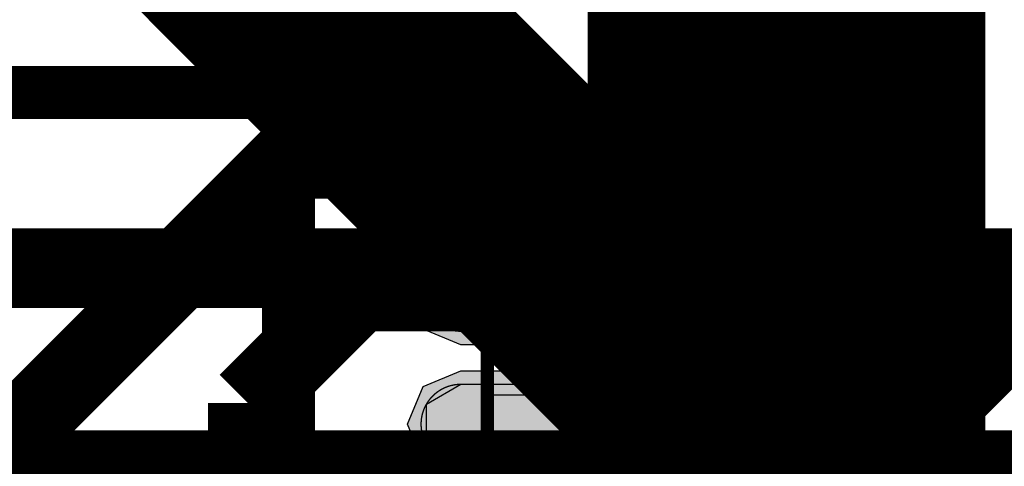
# Model space of a CAD drawing. Header units: millimetres. Extents: x -8 to 125, y -6 to 113.
# Tile 114 of 142: x 68.48 to 72.2, y 51.83 to 53.51. Entities that reach past the tile are written whole.
import ezdxf

# ---------------------------------------------------------------- set-up
doc = ezdxf.new("R2010")
doc.units = ezdxf.units.MM
for name, color, linetype, true_color in [('Bottom Layer', 7, 'Continuous', 0x0000ff), ('Component Shape Layer', 7, 'Continuous', 0x00cccc), ('Inner1', 7, 'Continuous', 0x999966), ('Inner2', 7, 'Continuous', 0x008000), ('Pin Floating Layer', 7, 'Continuous', 0xff99ff), ('Pin Soldering Layer', 7, 'Continuous', 0xcc9999), ('Top Layer', 7, 'Continuous', 0xff0000), ('Top Paste Mask Layer', 7, 'Continuous', 0x808080), ('Top Silkscreen Layer', 7, 'Continuous', 0xffcc00), ('Top Solder Mask Layer', 7, 'Continuous', 0x800080)]:
    doc.layers.add(name, color=color, linetype=linetype, true_color=true_color)

msp = doc.modelspace()

# ---------------------------------------------------------------- hatches: boundary and pattern name
at = {"layer": 'Pin Floating Layer'}
for points in [[(70.2361, 52.8801), (70.2361, 53.1001), (70.6561, 53.1001), (70.6561, 52.8801)], [(70.2361, 52.3802), (70.2361, 52.6002), (70.6561, 52.6002), (70.6561, 52.3802)], [(70.2361, 51.8801), (70.2361, 52.1001), (70.6561, 52.1001), (70.6561, 51.8801)]]:
    msp.add_hatch(color=256, dxfattribs=at).paths.add_polyline_path(points)
at = {"layer": 'Pin Soldering Layer'}
for points in [[(70.6462, 52.8801), (70.6462, 53.1001), (71.2462, 53.1001), (71.2462, 52.8801)], [(70.6462, 52.3802), (70.6462, 52.6002), (71.2462, 52.6002), (71.2462, 52.3802)], [(70.6462, 51.8801), (70.6462, 52.1001), (71.2462, 52.1001), (71.2462, 51.8801)]]:
    msp.add_hatch(color=256, dxfattribs=at).paths.add_polyline_path(points)
at = {"layer": 'Top Layer'}
for points in [[(70.146, 52.8401), (70.0161, 52.9151), (70.0161, 53.0651), (70.146, 53.1401), (71.446, 53.1401), (71.5759, 53.0651), (71.5759, 52.9151), (71.446, 52.8401)], [(70.146, 52.3402), (70.0161, 52.4152), (70.0161, 52.5652), (70.146, 52.6402), (71.446, 52.6402), (71.5759, 52.5652), (71.5759, 52.4152), (71.446, 52.3402)], [(70.146, 51.8401), (70.0161, 51.9151), (70.0161, 52.0651), (70.146, 52.1401), (71.446, 52.1401), (71.5759, 52.0651), (71.5759, 51.9151), (71.446, 51.8401)]]:
    msp.add_hatch(color=256, dxfattribs=at).paths.add_polyline_path(points)
at = {"layer": 'Top Paste Mask Layer'}
for points in [[(71.462, 53.1393), (71.454, 53.1399), (71.4461, 53.1401), (70.146, 53.1401), (70.138, 53.1399), (70.1301, 53.1393), (70.1222, 53.1382), (70.1143, 53.1367), (70.1066, 53.1348), (70.0989, 53.1325), (70.0914, 53.1298), (70.084, 53.1267), (70.0769, 53.1232), (70.0699, 53.1193), (70.0631, 53.1151), (70.0566, 53.1105), (70.0503, 53.1056), (70.0443, 53.1003), (70.0386, 53.0947), (70.0331, 53.0889), (70.028, 53.0827), (70.0233, 53.0763), (70.0188, 53.0697), (70.0148, 53.0628), (70.0111, 53.0557), (70.0078, 53.0484), (70.0049, 53.041), (70.0024, 53.0334), (70.0003, 53.0257), (69.9986, 53.0179), (69.9973, 53.01), (69.9965, 53.0021), (69.9961, 52.9941), (69.9961, 52.9861), (69.9965, 52.9781), (69.9973, 52.9702), (69.9986, 52.9623), (70.0003, 52.9545), (70.0024, 52.9468), (70.0049, 52.9392), (70.0078, 52.9318), (70.0111, 52.9245), (70.0148, 52.9174), (70.0188, 52.9105), (70.0233, 52.9039), (70.028, 52.8975), (70.0331, 52.8913), (70.0386, 52.8854), (70.0443, 52.8799), (70.0503, 52.8746), (70.0566, 52.8697), (70.0631, 52.8651), (70.0699, 52.8609), (70.0769, 52.857), (70.084, 52.8535), (70.0914, 52.8504), (70.0989, 52.8477), (70.1066, 52.8454), (70.1143, 52.8435), (70.1222, 52.842), (70.1301, 52.8409), (70.138, 52.8403), (70.146, 52.8401), (71.4461, 52.8401), (71.454, 52.8403), (71.462, 52.8409), (71.4699, 52.842), (71.4777, 52.8435), (71.4855, 52.8454), (71.4932, 52.8477), (71.5007, 52.8504), (71.508, 52.8535), (71.5152, 52.857), (71.5222, 52.8609), (71.529, 52.8651), (71.5355, 52.8697), (71.5418, 52.8746), (71.5478, 52.8799), (71.5535, 52.8854), (71.559, 52.8913), (71.564, 52.8975), (71.5688, 52.9039), (71.5732, 52.9105), (71.5773, 52.9174), (71.5809, 52.9245), (71.5843, 52.9318), (71.5872, 52.9392), (71.5897, 52.9468), (71.5918, 52.9545), (71.5935, 52.9623), (71.5947, 52.9702), (71.5956, 52.9781), (71.596, 52.9861), (71.596, 52.9941), (71.5956, 53.0021), (71.5947, 53.01), (71.5935, 53.0179), (71.5918, 53.0257), (71.5897, 53.0334), (71.5872, 53.041), (71.5843, 53.0484), (71.5809, 53.0557), (71.5773, 53.0628), (71.5732, 53.0697), (71.5688, 53.0763), (71.564, 53.0827), (71.559, 53.0889), (71.5535, 53.0947), (71.5478, 53.1003), (71.5418, 53.1056), (71.5355, 53.1105), (71.529, 53.1151), (71.5222, 53.1193), (71.5152, 53.1232), (71.508, 53.1267), (71.5007, 53.1298), (71.4932, 53.1325), (71.4855, 53.1348), (71.4777, 53.1367), (71.4699, 53.1382)], [(71.462, 52.6394), (71.454, 52.64), (71.4461, 52.6402), (70.146, 52.6402), (70.138, 52.64), (70.1301, 52.6394), (70.1222, 52.6383), (70.1143, 52.6369), (70.1066, 52.635), (70.0989, 52.6326), (70.0914, 52.6299), (70.084, 52.6268), (70.0769, 52.6233), (70.0699, 52.6195), (70.0631, 52.6152), (70.0566, 52.6106), (70.0503, 52.6057), (70.0443, 52.6005), (70.0386, 52.5949), (70.0331, 52.589), (70.028, 52.5829), (70.0233, 52.5765), (70.0188, 52.5698), (70.0148, 52.5629), (70.0111, 52.5558), (70.0078, 52.5485), (70.0049, 52.5411), (70.0024, 52.5335), (70.0003, 52.5258), (69.9986, 52.518), (69.9973, 52.5101), (69.9965, 52.5022), (69.9961, 52.4942), (69.9961, 52.4862), (69.9965, 52.4783), (69.9973, 52.4703), (69.9986, 52.4624), (70.0003, 52.4546), (70.0024, 52.4469), (70.0049, 52.4393), (70.0078, 52.4319), (70.0111, 52.4246), (70.0148, 52.4175), (70.0188, 52.4106), (70.0233, 52.404), (70.028, 52.3976), (70.0331, 52.3914), (70.0386, 52.3856), (70.0443, 52.38), (70.0503, 52.3747), (70.0566, 52.3698), (70.0631, 52.3652), (70.0699, 52.361), (70.0769, 52.3571), (70.084, 52.3536), (70.0914, 52.3505), (70.0989, 52.3478), (70.1066, 52.3455), (70.1143, 52.3436), (70.1222, 52.3421), (70.1301, 52.341), (70.138, 52.3404), (70.146, 52.3402), (71.4461, 52.3402), (71.454, 52.3404), (71.462, 52.341), (71.4699, 52.3421), (71.4777, 52.3436), (71.4855, 52.3455), (71.4932, 52.3478), (71.5007, 52.3505), (71.508, 52.3536), (71.5152, 52.3571), (71.5222, 52.361), (71.529, 52.3652), (71.5355, 52.3698), (71.5418, 52.3747), (71.5478, 52.38), (71.5535, 52.3856), (71.559, 52.3914), (71.564, 52.3976), (71.5688, 52.404), (71.5732, 52.4106), (71.5773, 52.4175), (71.5809, 52.4246), (71.5843, 52.4319), (71.5872, 52.4393), (71.5897, 52.4469), (71.5918, 52.4546), (71.5935, 52.4624), (71.5947, 52.4703), (71.5956, 52.4783), (71.596, 52.4862), (71.596, 52.4942), (71.5956, 52.5022), (71.5947, 52.5101), (71.5935, 52.518), (71.5918, 52.5258), (71.5897, 52.5335), (71.5872, 52.5411), (71.5843, 52.5485), (71.5809, 52.5558), (71.5773, 52.5629), (71.5732, 52.5698), (71.5688, 52.5765), (71.564, 52.5829), (71.559, 52.589), (71.5535, 52.5949), (71.5478, 52.6005), (71.5418, 52.6057), (71.5355, 52.6106), (71.529, 52.6152), (71.5222, 52.6195), (71.5152, 52.6233), (71.508, 52.6268), (71.5007, 52.6299), (71.4932, 52.6326), (71.4855, 52.635), (71.4777, 52.6369), (71.4699, 52.6383)], [(71.462, 52.1393), (71.454, 52.1399), (71.4461, 52.1401), (70.146, 52.1401), (70.138, 52.1399), (70.1301, 52.1393), (70.1222, 52.1382), (70.1143, 52.1367), (70.1066, 52.1348), (70.0989, 52.1325), (70.0914, 52.1298), (70.084, 52.1267), (70.0769, 52.1232), (70.0699, 52.1193), (70.0631, 52.1151), (70.0566, 52.1105), (70.0503, 52.1056), (70.0443, 52.1003), (70.0386, 52.0947), (70.0331, 52.0889), (70.028, 52.0827), (70.0233, 52.0763), (70.0188, 52.0697), (70.0148, 52.0628), (70.0111, 52.0557), (70.0078, 52.0484), (70.0049, 52.041), (70.0024, 52.0334), (70.0003, 52.0257), (69.9986, 52.0179), (69.9973, 52.01), (69.9965, 52.0021), (69.9961, 51.9941), (69.9961, 51.9861), (69.9965, 51.9781), (69.9973, 51.9702), (69.9986, 51.9623), (70.0003, 51.9545), (70.0024, 51.9468), (70.0049, 51.9392), (70.0078, 51.9318), (70.0111, 51.9245), (70.0148, 51.9174), (70.0188, 51.9105), (70.0233, 51.9039), (70.028, 51.8975), (70.0331, 51.8913), (70.0386, 51.8854), (70.0443, 51.8799), (70.0503, 51.8746), (70.0566, 51.8697), (70.0631, 51.8651), (70.0699, 51.8609), (70.0769, 51.857), (70.084, 51.8535), (70.0914, 51.8504), (70.0989, 51.8477), (70.1066, 51.8454), (70.1143, 51.8435), (70.1222, 51.842), (70.1301, 51.8409), (70.138, 51.8403), (70.146, 51.8401), (71.4461, 51.8401), (71.454, 51.8403), (71.462, 51.8409), (71.4699, 51.842), (71.4777, 51.8435), (71.4855, 51.8454), (71.4932, 51.8477), (71.5007, 51.8504), (71.508, 51.8535), (71.5152, 51.857), (71.5222, 51.8609), (71.529, 51.8651), (71.5355, 51.8697), (71.5418, 51.8746), (71.5478, 51.8799), (71.5535, 51.8854), (71.559, 51.8913), (71.564, 51.8975), (71.5688, 51.9039), (71.5732, 51.9105), (71.5773, 51.9174), (71.5809, 51.9245), (71.5843, 51.9318), (71.5872, 51.9392), (71.5897, 51.9468), (71.5918, 51.9545), (71.5935, 51.9623), (71.5947, 51.9702), (71.5956, 51.9781), (71.596, 51.9861), (71.596, 51.9941), (71.5956, 52.0021), (71.5947, 52.01), (71.5935, 52.0179), (71.5918, 52.0257), (71.5897, 52.0334), (71.5872, 52.041), (71.5843, 52.0484), (71.5809, 52.0557), (71.5773, 52.0628), (71.5732, 52.0697), (71.5688, 52.0763), (71.564, 52.0827), (71.559, 52.0889), (71.5535, 52.0947), (71.5478, 52.1003), (71.5418, 52.1056), (71.5355, 52.1105), (71.529, 52.1151), (71.5222, 52.1193), (71.5152, 52.1232), (71.508, 52.1267), (71.5007, 52.1298), (71.4932, 52.1325), (71.4855, 52.1348), (71.4777, 52.1367), (71.4699, 52.1382)]]:
    msp.add_hatch(color=256, dxfattribs=at).paths.add_polyline_path(points)
at = {"layer": 'Top Solder Mask Layer'}
for points in [[(70.146, 52.7893), (70.0041, 52.8481), (69.9452, 52.9901), (70.0041, 53.1321), (70.146, 53.1909), (71.446, 53.1909), (71.588, 53.1321), (71.6468, 52.9901), (71.588, 52.8481), (71.446, 52.7893)], [(70.146, 52.2894), (70.0041, 52.3482), (69.9452, 52.4902), (70.0041, 52.6322), (70.146, 52.691), (71.446, 52.691), (71.588, 52.6322), (71.6468, 52.4902), (71.588, 52.3482), (71.446, 52.2894)], [(70.146, 51.7893), (70.0041, 51.8481), (69.9452, 51.9901), (70.0041, 52.1321), (70.146, 52.1909), (71.446, 52.1909), (71.588, 52.1321), (71.6468, 51.9901), (71.588, 51.8481), (71.446, 51.7893)]]:
    msp.add_hatch(color=256, dxfattribs=at).paths.add_polyline_path(points)

# ---------------------------------------------------------------- linework, layer by layer
at = {"layer": 'Bottom Layer', "const_width": 0.3}
for points in [[(73.6601, 52.5781), (66.5481, 52.5781)], [(73.1521, 51.8161), (67.0561, 51.8161)]]:
    msp.add_lwpolyline(points, dxfattribs=at)
at = {"layer": 'Component Shape Layer', "const_width": 0.0508}
msp.add_lwpolyline([(56.2461, 53.9901), (70.2462, 53.9901), (70.2462, 39.9901), (56.2461, 39.9901)], close=True, dxfattribs=at)
msp.add_lwpolyline([(56.2461, 53.9901), (70.2462, 53.9901), (70.2462, 39.9901), (56.2461, 39.9901)], close=True, dxfattribs=at)
at = {"layer": 'Inner1', "const_width": 1}
msp.add_lwpolyline([(76.4542, 46.7361), (55.8801, 67.3101)], dxfattribs=at)
at = {"layer": 'Inner2', "const_width": 1.5}
msp.add_lwpolyline([(71.3741, 50.8001), (71.3741, 64.6476)], dxfattribs=at)
at = {"layer": 'Pin Floating Layer', "const_width": 0.00508}
for points in [[(70.2361, 52.8801), (70.2361, 53.1001), (70.6561, 53.1001), (70.6561, 52.8801)], [(70.2361, 52.8801), (70.2361, 53.1001), (70.6561, 53.1001), (70.6561, 52.8801)], [(70.2361, 52.3802), (70.2361, 52.6002), (70.6561, 52.6002), (70.6561, 52.3802)], [(70.2361, 52.3802), (70.2361, 52.6002), (70.6561, 52.6002), (70.6561, 52.3802)], [(70.2361, 51.8801), (70.2361, 52.1001), (70.6561, 52.1001), (70.6561, 51.8801)], [(70.2361, 51.8801), (70.2361, 52.1001), (70.6561, 52.1001), (70.6561, 51.8801)]]:
    msp.add_lwpolyline(points, close=True, dxfattribs=at)
at = {"layer": 'Pin Soldering Layer', "const_width": 0.00508}
for points in [[(70.6462, 52.8801), (70.6462, 53.1001), (71.2462, 53.1001), (71.2462, 52.8801)], [(70.6462, 52.8801), (70.6462, 53.1001), (71.2462, 53.1001), (71.2462, 52.8801)], [(70.6462, 52.3802), (70.6462, 52.6002), (71.2462, 52.6002), (71.2462, 52.3802)], [(70.6462, 52.3802), (70.6462, 52.6002), (71.2462, 52.6002), (71.2462, 52.3802)], [(70.6462, 51.8801), (70.6462, 52.1001), (71.2462, 52.1001), (71.2462, 51.8801)], [(70.6462, 51.8801), (70.6462, 52.1001), (71.2462, 52.1001), (71.2462, 51.8801)]]:
    msp.add_lwpolyline(points, close=True, dxfattribs=at)
at = {"layer": 'Top Layer', "const_width": 0.3}
for points in [[(71.8821, 51.9901), (72.9441, 53.0521)], [(69.5001, 52.9901), (67.0561, 50.5461)], [(70.796, 52.9901), (69.5001, 52.9901)], [(69.7623, 52.4902), (69.3421, 52.0701)], [(70.796, 52.4902), (69.7623, 52.4902)], [(69.3421, 52.0701), (69.3421, 51.0541)], [(70.796, 51.9901), (71.8821, 51.9901)]]:
    msp.add_lwpolyline(points, dxfattribs=at)
at = {"layer": 'Top Layer'}
for points in [[(70.146, 52.8401), (70.0161, 52.9151), (70.0161, 53.0651), (70.146, 53.1401), (71.446, 53.1401), (71.5759, 53.0651), (71.5759, 52.9151), (71.446, 52.8401)], [(70.146, 52.3402), (70.0161, 52.4152), (70.0161, 52.5652), (70.146, 52.6402), (71.446, 52.6402), (71.5759, 52.5652), (71.5759, 52.4152), (71.446, 52.3402)], [(70.146, 51.8401), (70.0161, 51.9151), (70.0161, 52.0651), (70.146, 52.1401), (71.446, 52.1401), (71.5759, 52.0651), (71.5759, 51.9151), (71.446, 51.8401)]]:
    msp.add_lwpolyline(points, close=True, dxfattribs=at)
at = {"layer": 'Top Paste Mask Layer', "const_width": 0.00508}
for points in [[(71.462, 53.1393), (71.454, 53.1399), (71.4461, 53.1401), (70.146, 53.1401), (70.138, 53.1399), (70.1301, 53.1393), (70.1222, 53.1382), (70.1143, 53.1367), (70.1066, 53.1348), (70.0989, 53.1325), (70.0914, 53.1298), (70.084, 53.1267), (70.0769, 53.1232), (70.0699, 53.1193), (70.0631, 53.1151), (70.0566, 53.1105), (70.0503, 53.1056), (70.0443, 53.1003), (70.0386, 53.0947), (70.0331, 53.0889), (70.028, 53.0827), (70.0233, 53.0763), (70.0188, 53.0697), (70.0148, 53.0628), (70.0111, 53.0557), (70.0078, 53.0484), (70.0049, 53.041), (70.0024, 53.0334), (70.0003, 53.0257), (69.9986, 53.0179), (69.9973, 53.01), (69.9965, 53.0021), (69.9961, 52.9941), (69.9961, 52.9861), (69.9965, 52.9781), (69.9973, 52.9702), (69.9986, 52.9623), (70.0003, 52.9545), (70.0024, 52.9468), (70.0049, 52.9392), (70.0078, 52.9318), (70.0111, 52.9245), (70.0148, 52.9174), (70.0188, 52.9105), (70.0233, 52.9039), (70.028, 52.8975), (70.0331, 52.8913), (70.0386, 52.8854), (70.0443, 52.8799), (70.0503, 52.8746), (70.0566, 52.8697), (70.0631, 52.8651), (70.0699, 52.8609), (70.0769, 52.857), (70.084, 52.8535), (70.0914, 52.8504), (70.0989, 52.8477), (70.1066, 52.8454), (70.1143, 52.8435), (70.1222, 52.842), (70.1301, 52.8409), (70.138, 52.8403), (70.146, 52.8401), (71.4461, 52.8401), (71.454, 52.8403), (71.462, 52.8409), (71.4699, 52.842), (71.4777, 52.8435), (71.4855, 52.8454), (71.4932, 52.8477), (71.5007, 52.8504), (71.508, 52.8535), (71.5152, 52.857), (71.5222, 52.8609), (71.529, 52.8651), (71.5355, 52.8697), (71.5418, 52.8746), (71.5478, 52.8799), (71.5535, 52.8854), (71.559, 52.8913), (71.564, 52.8975), (71.5688, 52.9039), (71.5732, 52.9105), (71.5773, 52.9174), (71.5809, 52.9245), (71.5843, 52.9318), (71.5872, 52.9392), (71.5897, 52.9468), (71.5918, 52.9545), (71.5935, 52.9623), (71.5947, 52.9702), (71.5956, 52.9781), (71.596, 52.9861), (71.596, 52.9941), (71.5956, 53.0021), (71.5947, 53.01), (71.5935, 53.0179), (71.5918, 53.0257), (71.5897, 53.0334), (71.5872, 53.041), (71.5843, 53.0484), (71.5809, 53.0557), (71.5773, 53.0628), (71.5732, 53.0697), (71.5688, 53.0763), (71.564, 53.0827), (71.559, 53.0889), (71.5535, 53.0947), (71.5478, 53.1003), (71.5418, 53.1056), (71.5355, 53.1105), (71.529, 53.1151), (71.5222, 53.1193), (71.5152, 53.1232), (71.508, 53.1267), (71.5007, 53.1298), (71.4932, 53.1325), (71.4855, 53.1348), (71.4777, 53.1367), (71.4699, 53.1382)], [(71.462, 53.1393), (71.454, 53.1399), (71.4461, 53.1401), (70.146, 53.1401), (70.138, 53.1399), (70.1301, 53.1393), (70.1222, 53.1382), (70.1143, 53.1367), (70.1066, 53.1348), (70.0989, 53.1325), (70.0914, 53.1298), (70.084, 53.1267), (70.0769, 53.1232), (70.0699, 53.1193), (70.0631, 53.1151), (70.0566, 53.1105), (70.0503, 53.1056), (70.0443, 53.1003), (70.0386, 53.0947), (70.0331, 53.0889), (70.028, 53.0827), (70.0233, 53.0763), (70.0188, 53.0697), (70.0148, 53.0628), (70.0111, 53.0557), (70.0078, 53.0484), (70.0049, 53.041), (70.0024, 53.0334), (70.0003, 53.0257), (69.9986, 53.0179), (69.9973, 53.01), (69.9965, 53.0021), (69.9961, 52.9941), (69.9961, 52.9861), (69.9965, 52.9781), (69.9973, 52.9702), (69.9986, 52.9623), (70.0003, 52.9545), (70.0024, 52.9468), (70.0049, 52.9392), (70.0078, 52.9318), (70.0111, 52.9245), (70.0148, 52.9174), (70.0188, 52.9105), (70.0233, 52.9039), (70.028, 52.8975), (70.0331, 52.8913), (70.0386, 52.8854), (70.0443, 52.8799), (70.0503, 52.8746), (70.0566, 52.8697), (70.0631, 52.8651), (70.0699, 52.8609), (70.0769, 52.857), (70.084, 52.8535), (70.0914, 52.8504), (70.0989, 52.8477), (70.1066, 52.8454), (70.1143, 52.8435), (70.1222, 52.842), (70.1301, 52.8409), (70.138, 52.8403), (70.146, 52.8401), (71.4461, 52.8401), (71.454, 52.8403), (71.462, 52.8409), (71.4699, 52.842), (71.4777, 52.8435), (71.4855, 52.8454), (71.4932, 52.8477), (71.5007, 52.8504), (71.508, 52.8535), (71.5152, 52.857), (71.5222, 52.8609), (71.529, 52.8651), (71.5355, 52.8697), (71.5418, 52.8746), (71.5478, 52.8799), (71.5535, 52.8854), (71.559, 52.8913), (71.564, 52.8975), (71.5688, 52.9039), (71.5732, 52.9105), (71.5773, 52.9174), (71.5809, 52.9245), (71.5843, 52.9318), (71.5872, 52.9392), (71.5897, 52.9468), (71.5918, 52.9545), (71.5935, 52.9623), (71.5947, 52.9702), (71.5956, 52.9781), (71.596, 52.9861), (71.596, 52.9941), (71.5956, 53.0021), (71.5947, 53.01), (71.5935, 53.0179), (71.5918, 53.0257), (71.5897, 53.0334), (71.5872, 53.041), (71.5843, 53.0484), (71.5809, 53.0557), (71.5773, 53.0628), (71.5732, 53.0697), (71.5688, 53.0763), (71.564, 53.0827), (71.559, 53.0889), (71.5535, 53.0947), (71.5478, 53.1003), (71.5418, 53.1056), (71.5355, 53.1105), (71.529, 53.1151), (71.5222, 53.1193), (71.5152, 53.1232), (71.508, 53.1267), (71.5007, 53.1298), (71.4932, 53.1325), (71.4855, 53.1348), (71.4777, 53.1367), (71.4699, 53.1382)], [(71.462, 52.6394), (71.454, 52.64), (71.4461, 52.6402), (70.146, 52.6402), (70.138, 52.64), (70.1301, 52.6394), (70.1222, 52.6383), (70.1143, 52.6369), (70.1066, 52.635), (70.0989, 52.6326), (70.0914, 52.6299), (70.084, 52.6268), (70.0769, 52.6233), (70.0699, 52.6195), (70.0631, 52.6152), (70.0566, 52.6106), (70.0503, 52.6057), (70.0443, 52.6005), (70.0386, 52.5949), (70.0331, 52.589), (70.028, 52.5829), (70.0233, 52.5765), (70.0188, 52.5698), (70.0148, 52.5629), (70.0111, 52.5558), (70.0078, 52.5485), (70.0049, 52.5411), (70.0024, 52.5335), (70.0003, 52.5258), (69.9986, 52.518), (69.9973, 52.5101), (69.9965, 52.5022), (69.9961, 52.4942), (69.9961, 52.4862), (69.9965, 52.4783), (69.9973, 52.4703), (69.9986, 52.4624), (70.0003, 52.4546), (70.0024, 52.4469), (70.0049, 52.4393), (70.0078, 52.4319), (70.0111, 52.4246), (70.0148, 52.4175), (70.0188, 52.4106), (70.0233, 52.404), (70.028, 52.3976), (70.0331, 52.3914), (70.0386, 52.3856), (70.0443, 52.38), (70.0503, 52.3747), (70.0566, 52.3698), (70.0631, 52.3652), (70.0699, 52.361), (70.0769, 52.3571), (70.084, 52.3536), (70.0914, 52.3505), (70.0989, 52.3478), (70.1066, 52.3455), (70.1143, 52.3436), (70.1222, 52.3421), (70.1301, 52.341), (70.138, 52.3404), (70.146, 52.3402), (71.4461, 52.3402), (71.454, 52.3404), (71.462, 52.341), (71.4699, 52.3421), (71.4777, 52.3436), (71.4855, 52.3455), (71.4932, 52.3478), (71.5007, 52.3505), (71.508, 52.3536), (71.5152, 52.3571), (71.5222, 52.361), (71.529, 52.3652), (71.5355, 52.3698), (71.5418, 52.3747), (71.5478, 52.38), (71.5535, 52.3856), (71.559, 52.3914), (71.564, 52.3976), (71.5688, 52.404), (71.5732, 52.4106), (71.5773, 52.4175), (71.5809, 52.4246), (71.5843, 52.4319), (71.5872, 52.4393), (71.5897, 52.4469), (71.5918, 52.4546), (71.5935, 52.4624), (71.5947, 52.4703), (71.5956, 52.4783), (71.596, 52.4862), (71.596, 52.4942), (71.5956, 52.5022), (71.5947, 52.5101), (71.5935, 52.518), (71.5918, 52.5258), (71.5897, 52.5335), (71.5872, 52.5411), (71.5843, 52.5485), (71.5809, 52.5558), (71.5773, 52.5629), (71.5732, 52.5698), (71.5688, 52.5765), (71.564, 52.5829), (71.559, 52.589), (71.5535, 52.5949), (71.5478, 52.6005), (71.5418, 52.6057), (71.5355, 52.6106), (71.529, 52.6152), (71.5222, 52.6195), (71.5152, 52.6233), (71.508, 52.6268), (71.5007, 52.6299), (71.4932, 52.6326), (71.4855, 52.635), (71.4777, 52.6369), (71.4699, 52.6383)], [(71.462, 52.6394), (71.454, 52.64), (71.4461, 52.6402), (70.146, 52.6402), (70.138, 52.64), (70.1301, 52.6394), (70.1222, 52.6383), (70.1143, 52.6369), (70.1066, 52.635), (70.0989, 52.6326), (70.0914, 52.6299), (70.084, 52.6268), (70.0769, 52.6233), (70.0699, 52.6195), (70.0631, 52.6152), (70.0566, 52.6106), (70.0503, 52.6057), (70.0443, 52.6005), (70.0386, 52.5949), (70.0331, 52.589), (70.028, 52.5829), (70.0233, 52.5765), (70.0188, 52.5698), (70.0148, 52.5629), (70.0111, 52.5558), (70.0078, 52.5485), (70.0049, 52.5411), (70.0024, 52.5335), (70.0003, 52.5258), (69.9986, 52.518), (69.9973, 52.5101), (69.9965, 52.5022), (69.9961, 52.4942), (69.9961, 52.4862), (69.9965, 52.4783), (69.9973, 52.4703), (69.9986, 52.4624), (70.0003, 52.4546), (70.0024, 52.4469), (70.0049, 52.4393), (70.0078, 52.4319), (70.0111, 52.4246), (70.0148, 52.4175), (70.0188, 52.4106), (70.0233, 52.404), (70.028, 52.3976), (70.0331, 52.3914), (70.0386, 52.3856), (70.0443, 52.38), (70.0503, 52.3747), (70.0566, 52.3698), (70.0631, 52.3652), (70.0699, 52.361), (70.0769, 52.3571), (70.084, 52.3536), (70.0914, 52.3505), (70.0989, 52.3478), (70.1066, 52.3455), (70.1143, 52.3436), (70.1222, 52.3421), (70.1301, 52.341), (70.138, 52.3404), (70.146, 52.3402), (71.4461, 52.3402), (71.454, 52.3404), (71.462, 52.341), (71.4699, 52.3421), (71.4777, 52.3436), (71.4855, 52.3455), (71.4932, 52.3478), (71.5007, 52.3505), (71.508, 52.3536), (71.5152, 52.3571), (71.5222, 52.361), (71.529, 52.3652), (71.5355, 52.3698), (71.5418, 52.3747), (71.5478, 52.38), (71.5535, 52.3856), (71.559, 52.3914), (71.564, 52.3976), (71.5688, 52.404), (71.5732, 52.4106), (71.5773, 52.4175), (71.5809, 52.4246), (71.5843, 52.4319), (71.5872, 52.4393), (71.5897, 52.4469), (71.5918, 52.4546), (71.5935, 52.4624), (71.5947, 52.4703), (71.5956, 52.4783), (71.596, 52.4862), (71.596, 52.4942), (71.5956, 52.5022), (71.5947, 52.5101), (71.5935, 52.518), (71.5918, 52.5258), (71.5897, 52.5335), (71.5872, 52.5411), (71.5843, 52.5485), (71.5809, 52.5558), (71.5773, 52.5629), (71.5732, 52.5698), (71.5688, 52.5765), (71.564, 52.5829), (71.559, 52.589), (71.5535, 52.5949), (71.5478, 52.6005), (71.5418, 52.6057), (71.5355, 52.6106), (71.529, 52.6152), (71.5222, 52.6195), (71.5152, 52.6233), (71.508, 52.6268), (71.5007, 52.6299), (71.4932, 52.6326), (71.4855, 52.635), (71.4777, 52.6369), (71.4699, 52.6383)], [(71.462, 52.1393), (71.454, 52.1399), (71.4461, 52.1401), (70.146, 52.1401), (70.138, 52.1399), (70.1301, 52.1393), (70.1222, 52.1382), (70.1143, 52.1367), (70.1066, 52.1348), (70.0989, 52.1325), (70.0914, 52.1298), (70.084, 52.1267), (70.0769, 52.1232), (70.0699, 52.1193), (70.0631, 52.1151), (70.0566, 52.1105), (70.0503, 52.1056), (70.0443, 52.1003), (70.0386, 52.0947), (70.0331, 52.0889), (70.028, 52.0827), (70.0233, 52.0763), (70.0188, 52.0697), (70.0148, 52.0628), (70.0111, 52.0557), (70.0078, 52.0484), (70.0049, 52.041), (70.0024, 52.0334), (70.0003, 52.0257), (69.9986, 52.0179), (69.9973, 52.01), (69.9965, 52.0021), (69.9961, 51.9941), (69.9961, 51.9861), (69.9965, 51.9781), (69.9973, 51.9702), (69.9986, 51.9623), (70.0003, 51.9545), (70.0024, 51.9468), (70.0049, 51.9392), (70.0078, 51.9318), (70.0111, 51.9245), (70.0148, 51.9174), (70.0188, 51.9105), (70.0233, 51.9039), (70.028, 51.8975), (70.0331, 51.8913), (70.0386, 51.8854), (70.0443, 51.8799), (70.0503, 51.8746), (70.0566, 51.8697), (70.0631, 51.8651), (70.0699, 51.8609), (70.0769, 51.857), (70.084, 51.8535), (70.0914, 51.8504), (70.0989, 51.8477), (70.1066, 51.8454), (70.1143, 51.8435), (70.1222, 51.842), (70.1301, 51.8409), (70.138, 51.8403), (70.146, 51.8401), (71.4461, 51.8401), (71.454, 51.8403), (71.462, 51.8409), (71.4699, 51.842), (71.4777, 51.8435), (71.4855, 51.8454), (71.4932, 51.8477), (71.5007, 51.8504), (71.508, 51.8535), (71.5152, 51.857), (71.5222, 51.8609), (71.529, 51.8651), (71.5355, 51.8697), (71.5418, 51.8746), (71.5478, 51.8799), (71.5535, 51.8854), (71.559, 51.8913), (71.564, 51.8975), (71.5688, 51.9039), (71.5732, 51.9105), (71.5773, 51.9174), (71.5809, 51.9245), (71.5843, 51.9318), (71.5872, 51.9392), (71.5897, 51.9468), (71.5918, 51.9545), (71.5935, 51.9623), (71.5947, 51.9702), (71.5956, 51.9781), (71.596, 51.9861), (71.596, 51.9941), (71.5956, 52.0021), (71.5947, 52.01), (71.5935, 52.0179), (71.5918, 52.0257), (71.5897, 52.0334), (71.5872, 52.041), (71.5843, 52.0484), (71.5809, 52.0557), (71.5773, 52.0628), (71.5732, 52.0697), (71.5688, 52.0763), (71.564, 52.0827), (71.559, 52.0889), (71.5535, 52.0947), (71.5478, 52.1003), (71.5418, 52.1056), (71.5355, 52.1105), (71.529, 52.1151), (71.5222, 52.1193), (71.5152, 52.1232), (71.508, 52.1267), (71.5007, 52.1298), (71.4932, 52.1325), (71.4855, 52.1348), (71.4777, 52.1367), (71.4699, 52.1382)], [(71.462, 52.1393), (71.454, 52.1399), (71.4461, 52.1401), (70.146, 52.1401), (70.138, 52.1399), (70.1301, 52.1393), (70.1222, 52.1382), (70.1143, 52.1367), (70.1066, 52.1348), (70.0989, 52.1325), (70.0914, 52.1298), (70.084, 52.1267), (70.0769, 52.1232), (70.0699, 52.1193), (70.0631, 52.1151), (70.0566, 52.1105), (70.0503, 52.1056), (70.0443, 52.1003), (70.0386, 52.0947), (70.0331, 52.0889), (70.028, 52.0827), (70.0233, 52.0763), (70.0188, 52.0697), (70.0148, 52.0628), (70.0111, 52.0557), (70.0078, 52.0484), (70.0049, 52.041), (70.0024, 52.0334), (70.0003, 52.0257), (69.9986, 52.0179), (69.9973, 52.01), (69.9965, 52.0021), (69.9961, 51.9941), (69.9961, 51.9861), (69.9965, 51.9781), (69.9973, 51.9702), (69.9986, 51.9623), (70.0003, 51.9545), (70.0024, 51.9468), (70.0049, 51.9392), (70.0078, 51.9318), (70.0111, 51.9245), (70.0148, 51.9174), (70.0188, 51.9105), (70.0233, 51.9039), (70.028, 51.8975), (70.0331, 51.8913), (70.0386, 51.8854), (70.0443, 51.8799), (70.0503, 51.8746), (70.0566, 51.8697), (70.0631, 51.8651), (70.0699, 51.8609), (70.0769, 51.857), (70.084, 51.8535), (70.0914, 51.8504), (70.0989, 51.8477), (70.1066, 51.8454), (70.1143, 51.8435), (70.1222, 51.842), (70.1301, 51.8409), (70.138, 51.8403), (70.146, 51.8401), (71.4461, 51.8401), (71.454, 51.8403), (71.462, 51.8409), (71.4699, 51.842), (71.4777, 51.8435), (71.4855, 51.8454), (71.4932, 51.8477), (71.5007, 51.8504), (71.508, 51.8535), (71.5152, 51.857), (71.5222, 51.8609), (71.529, 51.8651), (71.5355, 51.8697), (71.5418, 51.8746), (71.5478, 51.8799), (71.5535, 51.8854), (71.559, 51.8913), (71.564, 51.8975), (71.5688, 51.9039), (71.5732, 51.9105), (71.5773, 51.9174), (71.5809, 51.9245), (71.5843, 51.9318), (71.5872, 51.9392), (71.5897, 51.9468), (71.5918, 51.9545), (71.5935, 51.9623), (71.5947, 51.9702), (71.5956, 51.9781), (71.596, 51.9861), (71.596, 51.9941), (71.5956, 52.0021), (71.5947, 52.01), (71.5935, 52.0179), (71.5918, 52.0257), (71.5897, 52.0334), (71.5872, 52.041), (71.5843, 52.0484), (71.5809, 52.0557), (71.5773, 52.0628), (71.5732, 52.0697), (71.5688, 52.0763), (71.564, 52.0827), (71.559, 52.0889), (71.5535, 52.0947), (71.5478, 52.1003), (71.5418, 52.1056), (71.5355, 52.1105), (71.529, 52.1151), (71.5222, 52.1193), (71.5152, 52.1232), (71.508, 52.1267), (71.5007, 52.1298), (71.4932, 52.1325), (71.4855, 52.1348), (71.4777, 52.1367), (71.4699, 52.1382)]]:
    msp.add_lwpolyline(points, close=True, dxfattribs=at)
at = {"layer": 'Top Silkscreen Layer', "const_width": 0.2}
for points in [[(69.4961, 53.2401), (56.9961, 53.2401)], [(69.4961, 53.2401), (56.9961, 53.2401)], [(69.4961, 40.7401), (69.4961, 53.2401)], [(69.4961, 40.7401), (69.4961, 53.2401)]]:
    msp.add_lwpolyline(points, dxfattribs=at)
at = {"layer": 'Top Solder Mask Layer'}
for points in [[(70.146, 52.7893), (70.0041, 52.8481), (69.9452, 52.9901), (70.0041, 53.1321), (70.146, 53.1909), (71.446, 53.1909), (71.588, 53.1321), (71.6468, 52.9901), (71.588, 52.8481), (71.446, 52.7893)], [(70.146, 52.2894), (70.0041, 52.3482), (69.9452, 52.4902), (70.0041, 52.6322), (70.146, 52.691), (71.446, 52.691), (71.588, 52.6322), (71.6468, 52.4902), (71.588, 52.3482), (71.446, 52.2894)], [(70.146, 51.7893), (70.0041, 51.8481), (69.9452, 51.9901), (70.0041, 52.1321), (70.146, 52.1909), (71.446, 52.1909), (71.588, 52.1321), (71.6468, 51.9901), (71.588, 51.8481), (71.446, 51.7893)]]:
    msp.add_lwpolyline(points, close=True, dxfattribs=at)

doc.saveas('drawing.dxf')
